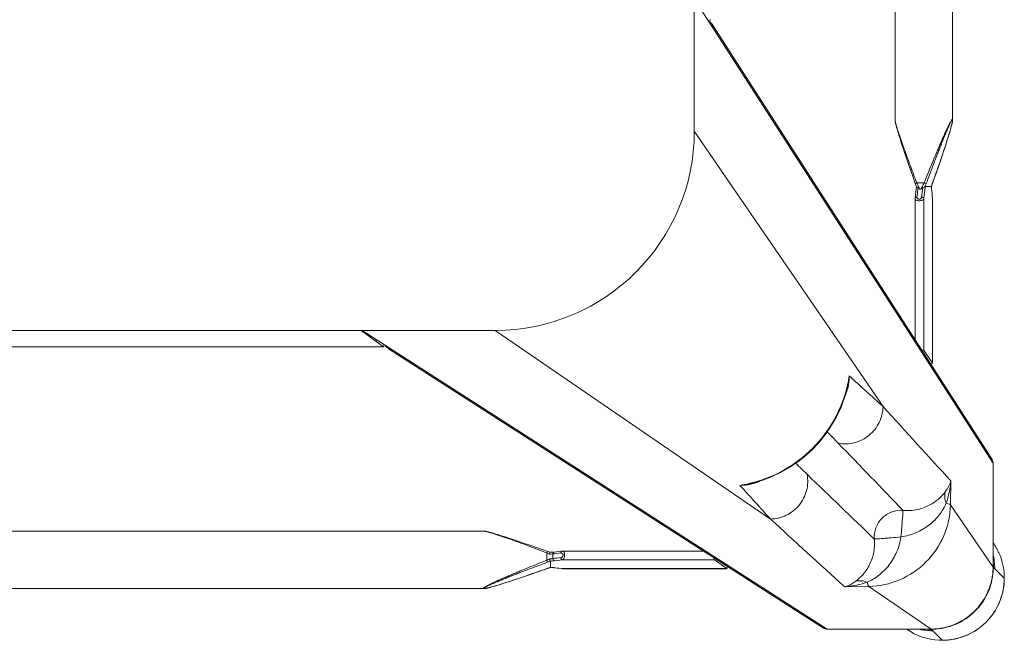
# Model space of a CAD drawing. Header units: metres. Extents: x 362935 to 596424, y 80601 to 172483.
# Tile 77 of 174: x 392908 to 393131, y 117591 to 117731. Entities that reach past the tile are written whole.
import ezdxf

# ---------------------------------------------------------------- set-up
doc = ezdxf.new("R2010")
doc.units = ezdxf.units.M
doc.layers.get('0').update_dxf_attribs({"color": 8, "lineweight": 5})
doc.layers.add('FURNITURE', color=8, linetype='Continuous', lineweight=5)

# ---------------------------------------------------------------- blocks, each defined once
blk = doc.blocks.new('SV2W-A')
at = {"linetype": 'Continuous', "lineweight": 0}
for p, q in [((59.37, 97.89), (57.24, 95.76)), ((56.89, 95.42), (57.25, 95.78)), ((33.37, 95.39), (-71.63, 27.91)), ((32.56, 95.16), (-65.67, 32.03)), ((33.37, 95.39), (56.84, 95.39)), ((42.81, 85.77), (56.84, 95.39)), ((43.43, 95.42), (55.05, 95.42)), ((56.21, 95.45), (56, 95.44)), ((56.62, 95.46), (56.84, 95.46)), ((-44.21, 86.25), (-249.04, 86.25)), ((-44.22, 86.25), (-44.21, 86.25)), ((-42.78, 85.96), (-42.99, 86.02)), ((-42.55, 85.9), (-42.78, 85.96)), ((-42.32, 85.84), (-42.55, 85.9)), ((-42.08, 85.77), (-42.32, 85.84)), ((-41.83, 85.7), (-42.08, 85.77)), ((-41.45, 85.59), (-41.83, 85.7)), ((-41.04, 85.47), (-41.45, 85.59)), ((-40.48, 85.29), (-41.04, 85.47)), ((-39.9, 85.11), (-40.48, 85.29)), ((-39.13, 84.87), (-39.9, 85.11)), ((-38.34, 84.61), (-39.13, 84.87)), ((-37.34, 84.28), (-38.34, 84.61)), ((42.81, 85.77), (37.39, 85.85)), ((-36.28, 83.93), (-37.34, 84.28)), ((-34.98, 83.49), (-36.28, 83.93)), ((-33.6, 83.02), (-34.98, 83.49)), ((-32.34, 82.58), (-33.6, 83.02)), ((-31.9, 82.43), (-32.34, 82.58)), ((-30.54, 81.95), (-31.9, 82.43)), ((73.35, 83.91), (71.22, 81.78)), ((-29.74, 81.66), (-30.54, 81.95)), ((-29.79, 81.68), (-29.79, 81.68)), ((-29.14, 81.46), (-29.14, 81.46)), ((-29.13, 81.45), (-29.13, 80.07)), ((-29.13, 80.07), (-28.93, 80.05)), ((-28.25, 81.53), (-28.4, 81.51)), ((-27.59, 81.6), (-28.25, 81.53)), ((-28.25, 81.53), (-28.19, 81.53)), ((-28.19, 81.53), (-27.99, 81.55)), ((-27.99, 81.55), (-27.6, 81.6)), ((-27.6, 81.6), (-27.2, 81.64)), ((-27.04, 81.67), (-27.59, 81.6)), ((-27.2, 81.64), (-26.46, 81.73)), ((-26.46, 81.74), (-27.04, 81.67)), ((-26.41, 81.74), (-26.46, 81.74)), ((-26.46, 81.74), (10.71, 81.74)), ((-26.46, 81.73), (-26.41, 81.74)), ((-26.35, 81.74), (-26.41, 81.74)), ((10.73, 81.74), (-26.35, 81.74)), ((10.71, 81.74), (7.91, 79.75)), ((10.73, 81.74), (10.71, 81.74)), ((61.23, 67.34), (70.85, 81.38)), ((70.85, 81.38), (70.85, 67.91)), ((70.89, 67.97), (70.89, 81.42)), ((71.04, 81.58), (71.25, 81.78)), ((-30.49, 77.97), (-29.96, 78.17)), ((-29.96, 78.17), (-29.96, 79.83)), ((-29.11, 78.08), (-27.35, 77.87)), ((-28.93, 80.05), (-26.41, 79.75)), ((-28.44, 78.39), (-28.85, 78.44)), ((-28.54, 79.06), (-28.54, 78.79)), ((-27.35, 77.87), (-26.46, 77.77)), ((-26.41, 79.75), (7.91, 79.75)), ((-36.82, 75.39), (-35.55, 75.82)), ((-35.55, 75.82), (-34.2, 76.28)), ((-34.2, 76.28), (-32.76, 76.78)), ((-32.76, 76.78), (-31.23, 77.31)), ((-31.23, 77.31), (-29.79, 77.82)), ((-26.35, 77.76), (5.49, 77.76)), ((-42.78, 73.54), (-42.55, 73.6)), ((-42.55, 73.6), (-42.32, 73.66)), ((-42.32, 73.66), (-42.08, 73.73)), ((-41.58, 73.88), (-41.18, 74)), ((-41.18, 74), (-40.77, 74.12)), ((-40.77, 74.12), (-40.19, 74.3)), ((-40.19, 74.3), (-39.6, 74.49)), ((-39.6, 74.49), (-38.82, 74.74)), ((-38.82, 74.74), (-37.84, 75.05)), ((-37.84, 75.05), (-36.82, 75.39)), ((-44.21, 73.25), (-249.04, 73.25)), ((-44.22, 73.25), (-44.21, 73.25)), ((-41.63, 27.91), (20.57, 70.53)), ((61.32, 61.92), (61.23, 67.34)), ((70.85, 67.91), (70.85, 57.91)), ((16, 62.55), (16, 62.55)), ((16.63, 62.4), (16, 62.55)), ((70.85, 57.91), (3.37, -47.09)), ((7.5, -41.13), (70.62, 57.1)), ((3.37, -17.09), (45.99, 45.1)), ((38.02, 40.54), (37.83, 41.29)), ((38.02, 40.54), (38.02, 40.54)), ((57.2, 35.24), (55.22, 32.45)), ((57.2, 35.24), (57.2, 35.26)), ((57.2, -1.93), (57.2, 35.24)), ((57.21, -1.81), (57.21, 35.26)), ((55.22, 32.45), (55.22, -1.87)), ((53.22, 30.02), (53.22, -1.81)), ((-41.63, 27.91), (-251.63, 27.91)), ((53.23, -1.93), (53.33, -2.75)), ((53.66, -2.22), (53.77, -3.12)), ((55.42, -3.65), (55.22, -1.87)), ((57.07, -3.03), (57.2, -1.93)), ((57.18, -2.07), (57.11, -2.66)), ((57.2, -1.87), (57.18, -2.07)), ((57.2, -1.86), (57.21, -1.81)), ((57.2, -1.93), (57.2, -1.86)), ((53.33, -2.75), (53.44, -3.71)), ((53.77, -3.12), (53.83, -3.67)), ((53.83, -3.67), (53.87, -4.01)), ((53.87, -4.01), (54.91, -4.01)), ((56.93, -4.45), (56.94, -4.22)), ((57.06, -3.06), (56.99, -3.65)), ((56.99, -3.71), (57.01, -3.55)), ((56.99, -3.71), (56.99, -3.65)), ((57.01, -3.55), (57.07, -3.03)), ((57.11, -2.66), (57.06, -3.06)), ((52.87, -6.43), (52.4, -7.77)), ((53.32, -5.15), (52.87, -6.43)), ((53.51, -4.6), (53.45, -4.77)), ((55.29, -5.42), (53.63, -5.42)), ((56.91, -4.59), (55.5, -4.59)), ((56.92, -4.62), (56.93, -4.45)), ((56.92, -4.6), (56.92, -4.6)), ((57.88, -7.33), (57.11, -5.15)), ((57.14, -5.25), (57.14, -5.25)), ((52.4, -7.77), (51.96, -9.03)), ((58.4, -8.83), (57.88, -7.33)), ((58.88, -10.23), (58.4, -8.83)), ((51.48, -10.42), (51.04, -11.73)), ((51.96, -9.03), (51.48, -10.42)), ((59.33, -11.54), (58.88, -10.23)), ((50.69, -12.78), (50.36, -13.79)), ((51.04, -11.73), (50.69, -12.78)), ((59.74, -12.78), (59.33, -11.54)), ((60.07, -13.79), (59.74, -12.78)), ((49.86, -15.35), (49.68, -15.93)), ((50.1, -14.58), (49.86, -15.35)), ((50.36, -13.79), (50.1, -14.58)), ((60.33, -14.58), (60.07, -13.79)), ((60.57, -15.35), (60.33, -14.58)), ((60.75, -15.94), (60.57, -15.35)), ((3.37, -227.09), (3.37, -17.09)), ((49.13, -17.78), (49.06, -18.01)), ((49.2, -17.54), (49.13, -17.78)), ((49.27, -17.29), (49.2, -17.54)), ((49.38, -16.9), (49.27, -17.29)), ((49.5, -16.5), (49.38, -16.9)), ((49.68, -15.93), (49.5, -16.5)), ((60.93, -16.5), (60.75, -15.94)), ((61.05, -16.9), (60.93, -16.5)), ((61.16, -17.29), (61.05, -16.9)), ((61.23, -17.54), (61.16, -17.29)), ((61.3, -17.78), (61.23, -17.54)), ((61.37, -18.01), (61.3, -17.78)), ((48.71, -19.68), (48.71, -19.68)), ((48.71, -224.5), (48.71, -19.68)), ((49, -18.23), (48.95, -18.44)), ((49.06, -18.01), (49, -18.23)), ((61.43, -18.23), (61.37, -18.01)), ((61.71, -224.5), (61.71, -19.68)), ((61.71, -19.68), (61.71, -19.68)), ((7.1, -42.33), (3.37, -47.36)), ((7.1, -42.33), (7.11, -42.3)), ((7.1, -201.86), (7.1, -42.33)), ((7.11, -201.86), (7.11, -42.33))]:
    blk.add_line(p, q, dxfattribs=at)
for points in [[(-43.46, 86.14), (-43.55, 86.15), (-43.63, 86.17), (-43.71, 86.19), (-43.79, 86.2), (-43.86, 86.22), (-43.93, 86.23), (-44, 86.24), (-44.06, 86.24), (-44.12, 86.25), (-44.17, 86.25), (-44.22, 86.25)], [(-42.99, 86.02), (-43.09, 86.05), (-43.19, 86.07), (-43.28, 86.09), (-43.37, 86.11), (-43.46, 86.14)], [(-29.35, 81.53), (-29.54, 81.59), (-29.74, 81.66)], [(-29.14, 81.46), (-29.16, 81.47), (-29.35, 81.53)], [(-28.81, 81.48), (-29.04, 81.47), (-29.16, 81.46)], [(-28.4, 81.51), (-28.59, 81.49), (-28.81, 81.48)], [(-29.79, 77.82), (-29.54, 77.91), (-29.29, 78)], [(-29.29, 78), (-29.05, 78.07), (-29.02, 78.08)], [(-26.46, 77.77), (-26.38, 77.76), (-26.35, 77.76)], [(-44.22, 73.25), (-44.17, 73.25), (-44.12, 73.26), (-44.06, 73.26), (-44, 73.27), (-43.93, 73.28), (-43.86, 73.29), (-43.79, 73.3), (-43.71, 73.32), (-43.63, 73.33), (-43.55, 73.35), (-43.46, 73.37), (-43.37, 73.39), (-43.28, 73.41), (-43.19, 73.43), (-43.09, 73.46), (-42.99, 73.48), (-42.78, 73.54)], [(-42.08, 73.73), (-41.96, 73.77), (-41.58, 73.88)], [(37.83, 41.29), (37.19, 43.42), (36.39, 45.5), (35.42, 47.52), (34.3, 49.46), (33.04, 51.32), (31.63, 53.08), (30.09, 54.73), (28.44, 56.26), (26.67, 57.66), (24.8, 58.91), (22.86, 60.02), (20.83, 60.98), (18.75, 61.77), (16.63, 62.4)], [(53.22, -1.81), (53.22, -1.86), (53.23, -1.93)], [(53.44, -3.71), (53.45, -3.82), (53.47, -4.01), (53.48, -4.22), (53.5, -4.45), (53.5, -4.62)], [(56.94, -4.22), (56.96, -4.01), (56.98, -3.82), (56.99, -3.71)], [(53.45, -4.77), (53.39, -4.96), (53.32, -5.15)], [(57.11, -5.15), (57.04, -4.96), (56.98, -4.77), (56.92, -4.6)], [(48.95, -18.44), (48.92, -18.55), (48.9, -18.64), (48.87, -18.74), (48.85, -18.83), (48.83, -18.92), (48.81, -19.01), (48.8, -19.09), (48.78, -19.17), (48.76, -19.25), (48.75, -19.32), (48.74, -19.39), (48.73, -19.46), (48.72, -19.52), (48.72, -19.58), (48.72, -19.64), (48.71, -19.68)], [(61.6, -18.92), (61.58, -18.83), (61.55, -18.74), (61.53, -18.65), (61.51, -18.55), (61.48, -18.44), (61.43, -18.23)], [(61.71, -19.68), (61.71, -19.64), (61.71, -19.58), (61.71, -19.52), (61.7, -19.46), (61.69, -19.39), (61.68, -19.32), (61.66, -19.25), (61.65, -19.17), (61.63, -19.09), (61.62, -19.01), (61.6, -18.92)]]:
    blk.add_lwpolyline(points, dxfattribs=at)
for centre, radius, start, end in [((59.34, 84.03), 13.9, 92.7783, 114.1428), ((59.34, 83.99), 13.94, 87.432, 92.7677), ((59.37, 83.91), 14, 359.9994, 90.0006), ((59.33, 83.88), 14.05, 44.9701, 87.4085), ((59.34, 84.06), 13.87, 114.1743, 124.9746), ((57.18, 81.78), 13.98, 94.583, 102.3998), ((57.18, 81.85), 13.91, 89.7212, 94.5867), ((33.32, 93.98), 1.4, 119.2372, 122.6099), ((55.04, 119.33), 23.91, 270.0085, 270.5994), ((56.79, 81.46), 13.93, 87.9679, 89.7939), ((56.92, 81.41), 14.02, 88.3649, 90.1468), ((56.79, 81.43), 13.96, 86.0899, 87.968), ((56.92, 81.4), 14.02, 86.524, 88.3651), ((59.34, 83.87), 14.05, 2.5915, 45.0299), ((2418.4, -2544.73), 3548.12, 132.14906, 132.5165), ((59.53, 83.87), 13.87, 325.025, 357.2496), ((59.45, 83.88), 13.94, 357.2323, 2.568), ((-21.04, 106.24), 26.08, 250.3973, 251.9235), ((-39.18, 54.69), 27.27, 69.0791, 69.8493), ((-38.63, 56.11), 25.74, 68.146, 69.0892), ((-29.82, 98.36), 16.92, 272.3246, 272.9034), ((-29.11, 89.45), 7.98, 276.256, 276.6642), ((56.93, 81.33), 13.92, 0.3862, 1.002), ((56.94, 81.33), 13.91, 0.2057, 0.3862), ((56.87, 81.46), 14.02, 0.4691, 1.3029), ((56.87, 81.46), 14.01, 359.8531, 0.469), ((57.24, 81.72), 13.98, 347.6002, 355.417), ((57.3, 81.72), 13.92, 355.4148, 359.399), ((57.4, 81.71), 13.83, 359.4023, 0.2846), ((-14.06, 45.21), 36.6, 115.327, 115.7487), ((6322.34, -6454.76), 9058.45, 133.875091, 134.008381), ((-1151.05, 1125.6), 1576.66, 317.62265, 317.99608), ((-6532.92, 6398.55), 9132.92, 315.992162, 316.124366), ((9.39, 34.68), 28.56, 77.3353, 81.3875), ((12.34, 46.66), 16.31, 77.0122, 85.3188), ((9.33, 34.41), 28.83, 76.6036, 77.3408), ((14.05, 53.23), 9.64, 64.8369, 73.365), ((862.45, -802.42), 1199.74, 134.01228, 134.18381), ((-2646.11, 2513.18), 3652.24, 317.4859, 317.84284), ((69.44, 57.86), 1.4, 327.3901, 330.7628), ((-826.77, 886.81), 1199.48, 315.81604, 315.98775), ((1195.13, -1230.28), 1716.72, 132.01918, 132.36216), ((28.7, 38.59), 9.64, 16.6319, 25.2458), ((9.88, 33.87), 28.83, 12.8187, 13.4009), ((10.15, 33.93), 28.55, 8.6076, 12.8248), ((22.11, 36.87), 16.32, 4.6716, 12.9875), ((-41.63, -17.09), 45, 0, 90), ((73.79, -5.28), 16.88, 177.0641, 177.6759), ((17.97, 11.77), 39.59, 334.2603, 334.433), ((29.7, 6.2), 26.6, 334.3575, 335.5098), ((36.74, -14.65), 20.72, 26.4506, 28.295), ((30.42, -14.54), 26.98, 20.1485, 21.6429), ((80.2, 3), 24.49, 198.051, 198.5687), ((81.82, 3.54), 26.2, 198.5694, 199.6049)]:
    blk.add_arc(centre, radius, start, end, dxfattribs=at)
for centre, major_axis, ratio, start_param, end_param in [((43.58, 85.46), (0, 10), 0.182662, 0.082453, 0.116856), ((10.71, 80.74), (0.02, 1), 0.16329, -1.075562, -0.001825), ((7.91, 78.76), (0.02, 1), 0.16329, 0.120074, 1.080381), ((56.21, 35.24), (1, 0.02), 0.16329, 0.001825, 1.075562), ((-66.86, 30.15), (0.03, 1.5), 0.156004, -0.883591, 0.000534), ((54.22, 32.45), (1, 0.02), 0.16329, -1.080381, -0.120074), ((5.61, -42.33), (1.5, 0.03), 0.156004, 6.282651, 7.166791), ((4.71, -44.21), (0, 1.01), 0.981142, -1.570796, -1.025696)]:
    blk.add_ellipse(centre, major_axis=major_axis, ratio=ratio, start_param=start_param, end_param=end_param, dxfattribs=at)
for points, start_tangent, end_tangent in [([(33.37, 95.39), (32.63, 95.2)], (-0.999776, 0.021147), (-0.872635, -0.488372)), ([(56, 95.44), (55.83, 95.44), (55.29, 95.43)], (-0.999498, -0.031694), (-0.999947, -0.010313)), ([(56.65, 95.46), (56.55, 95.46), (56.21, 95.45)], (-0.999996, -0.002901), (-0.999481, -0.032219)), ([(56.84, 95.39), (56.89, 95.42)], (0.710876, 0.703317), (0.853614, 0.520906)), ([(57.74, 95.36), (62.76, 94.05), (66.97, 91.01), (69.8, 86.65), (70.85, 81.57)], (0.997672, -0.068188), (0.017487, -0.999847)), ([(57.77, 95.4), (62.78, 94.14), (66.99, 91.15), (69.82, 86.83), (70.88, 81.78)], (0.99816, -0.060632), (0.022737, -0.999741)), ([(-44.33, 86.21), (-44.32, 86.23), (-44.28, 86.25), (-44.22, 86.25)], (-0.010617, 0.999944), (0.999988, 0.004823)), ([(-29.96, 79.83), (-32.02, 80.65), (-34.07, 81.49), (-36.1, 82.33), (-37.11, 82.75), (-38.11, 83.18), (-39.09, 83.6), (-40.06, 84.03), (-41.01, 84.45), (-41.92, 84.87), (-42.35, 85.07), (-42.77, 85.28), (-43.16, 85.47), (-43.53, 85.66), (-43.84, 85.84), (-44.1, 85.99), (-44.2, 86.06), (-44.27, 86.12), (-44.31, 86.17), (-44.33, 86.21)], (-0.929258, 0.36943), (0.007184, 0.999974)), ([(-44.16, 86.18), (-44.1, 86.21), (-44.04, 86.22), (-43.96, 86.21)], (-0.008398, 0.999965), (0.995831, -0.091221)), ([(-29.79, 80.29), (-31.82, 81.04), (-33.85, 81.8), (-35.86, 82.57), (-36.85, 82.96), (-37.84, 83.35), (-38.82, 83.73), (-39.79, 84.12), (-40.73, 84.51), (-41.65, 84.9), (-42.09, 85.09), (-42.51, 85.28), (-42.92, 85.46), (-43.3, 85.64), (-43.63, 85.81), (-43.9, 85.96), (-44.01, 86.03), (-44.09, 86.09), (-44.14, 86.14), (-44.16, 86.18)], (-0.938783, 0.344508), (0.005917, 0.999982)), ([(-43.96, 86.21), (-43.87, 86.2), (-43.55, 86.15)], (0.995831, -0.091221), (0.978676, -0.205408)), ([(-43.55, 86.15), (-42.89, 85.99), (-42.15, 85.79), (-40.52, 85.3), (-38.8, 84.76), (-37.04, 84.18), (-35.24, 83.58), (-33.43, 82.96), (-29.79, 81.68)], (0.978676, -0.205408), (0.942082, -0.335383)), ([(39.88, 84.56), (39.26, 85), (37.39, 85.85)], (-0.785832, 0.61844), (-0.965483, 0.260466)), ([(42.41, 84.81), (41.17, 85.19), (37.39, 85.85)], (-0.947516, 0.319709), (-0.996233, 0.086715)), ([(42.41, 84.81), (41.11, 84.48), (39.88, 84.56)], (-0.927588, -0.373604), (-0.971005, 0.239059)), ([(44.03, 75.04), (43.82, 78.38), (42.79, 81.14), (41.35, 83.19), (39.88, 84.56)], (0.098992, 0.995088), (-0.78457, 0.62004)), ([(42.41, 84.81), (42.61, 85.44), (42.71, 85.64), (42.81, 85.77)], (0.236709, 0.97158), (0.743483, 0.668755)), ([(50.04, 74.57), (49.06, 78), (47.3, 80.98), (44.98, 83.28), (42.41, 84.81)], (-0.14814, 0.988966), (-0.911624, 0.411025)), ([(61.23, 67.34), (59.72, 74.31), (55.69, 80.23), (49.77, 84.26), (42.81, 85.77)], (-0.01725, 0.999851), (-0.999852, 0.017219)), ([(-29.96, 79.83), (-29.84, 80.14), (-29.79, 80.29)], (0.344552, 0.938767), (0.378696, 0.925521)), ([(-29.14, 81.46), (-29.13, 81.46), (-29.13, 81.45)], (0.942053, -0.335465), (0.000699, -1)), ([(-29.05, 80.01), (-29.1, 80.04), (-29.12, 80.06), (-29.13, 80.07)], (-0.839827, 0.542855), (0.000004, 1)), ([(-28.97, 81.47), (-28.77, 81.48), (-28.25, 81.52)], (0.998714, 0.050704), (0.994039, 0.10903)), ([(-26.41, 81.74), (-26.35, 81.74)], (0.973777, 0.227505), (1, 0.000171)), ([(70.89, 81.42), (70.85, 81.38)], (-0.545324, -0.838225), (-0.677451, -0.735568)), ([(70.89, 80.63), (70.95, 81.22), (70.99, 81.42), (71.02, 81.54)], (0.105593, 0.994409), (0.366739, 0.930324)), ([(71.02, 81.54), (71.04, 81.58)], (0.366739, 0.930324), (0.707107, 0.707107)), ([(-44.21, 73.25), (-44.03, 73.27), (-43.78, 73.32), (-43.47, 73.39), (-43.13, 73.48), (-42.38, 73.7), (-41.57, 73.96), (-40.71, 74.24), (-39.83, 74.54), (-38.02, 75.17), (-36.17, 75.84), (-34.29, 76.53), (-32.39, 77.24), (-30.49, 77.97)], (0.999999, -0.001275), (0.933497, 0.358586)), ([(-28.54, 79.06), (-29.2, 79.43), (-29.96, 79.83)], (-0.857811, 0.513965), (-0.89551, 0.445042)), ([(-29.96, 78.17), (-29.9, 78.03), (-29.85, 77.92), (-29.83, 77.87), (-29.81, 77.84), (-29.8, 77.83), (-29.79, 77.82)], (0.353863, -0.935297), (0.9503, 0.311336)), ([(-29.71, 78.29), (-29.09, 78.57), (-28.54, 78.79)], (0.903956, 0.427625), (0.939721, 0.341942)), ([(-28.85, 79.49), (-28.97, 79.81), (-29.05, 80.01)], (-0.584199, 0.81161), (-0.839827, 0.542855)), ([(-29.02, 78.08), (-28.99, 78.11), (-28.98, 78.14), (-28.97, 78.18), (-28.94, 78.27), (-28.89, 78.38)], (0.95039, 0.311061), (0.522581, 0.85259)), ([(-28.89, 78.38), (-28.85, 78.44)], (0.522581, 0.85259), (0.662043, 0.749465)), ([(-28.85, 79.49), (-26.76, 79.24)], (0.992731, -0.120357), (0.992967, -0.118392)), ([(-28.85, 79.49), (-28.54, 79.06)], (0.5842, -0.81161), (0.594033, -0.804441)), ([(-28.54, 78.79), (-28.77, 78.53), (-28.85, 78.44)], (-0.667444, -0.74466), (-0.662044, -0.749465)), ([(-26.76, 78.2), (-28.44, 78.39)], (-0.993521, 0.113646), (-0.993656, 0.112462)), ([(-26.41, 79.75), (-26.54, 79.7), (-26.65, 79.59), (-26.73, 79.42), (-26.76, 79.24)], (-0.993295, -0.115609), (-0.029499, -0.999565)), ([(-26.76, 79.24), (-26.59, 79.19), (-26.44, 79.07), (-26.32, 78.89), (-26.27, 78.66), (-26.32, 78.44), (-26.44, 78.29), (-26.59, 78.21), (-26.76, 78.2)], (0.992967, -0.118395), (-0.99353, 0.113571)), ([(-26.73, 78.04), (-26.76, 78.2)], (-0.282291, 0.959329), (-0.029703, 0.999559)), ([(-26.63, 77.85), (-26.66, 77.89), (-26.73, 78.04)], (-0.700914, 0.713246), (-0.282291, 0.959329)), ([(-26.46, 77.77), (-26.51, 77.78), (-26.63, 77.85)], (-0.992883, 0.119095), (-0.700914, 0.713246)), ([(-26.41, 79.75), (-26.23, 79.65), (-26.08, 79.43), (-25.97, 79.1), (-25.92, 78.71), (-25.95, 78.33), (-26.04, 78.02), (-26.1, 77.91), (-26.18, 77.83), (-26.26, 77.78), (-26.35, 77.76)], (0.973769, -0.227537), (-0.999998, -0.001913)), ([(50.51, 68.57), (47.96, 68.93), (45.79, 70.33), (44.39, 72.5), (44.03, 75.04)], (-0.997201, -0.074771), (0.074771, 0.997201)), ([(50.04, 74.57), (47.89, 74.76), (46.91, 74.84), (46.02, 74.91), (45.27, 74.98), (44.68, 75.01), (44.26, 75.02), (44.12, 75.03), (44.03, 75.04)], (-0.991435, 0.130599), (-0.917848, 0.396932)), ([(60.27, 66.95), (58.75, 69.51), (56.44, 71.84), (53.47, 73.6), (50.04, 74.57)], (-0.411135, 0.911574), (-0.988934, 0.148359)), ([(50.04, 74.57), (50.22, 72.43), (50.3, 71.44), (50.38, 70.56), (50.44, 69.81), (50.48, 69.21), (50.48, 68.79), (50.49, 68.65), (50.51, 68.57)], (0.130574, -0.991439), (0.397057, -0.917794)), ([(20.57, 70.53), (24.15, 69.68), (27.05, 67.39), (28.73, 64.09), (28.86, 60.42)], (0.99989, -0.014824), (-0.183096, -0.983095)), ([(60.03, 64.41), (58.65, 65.89), (56.6, 67.33), (53.84, 68.36), (50.51, 68.57)], (-0.62019, 0.784452), (-0.995092, -0.098955)), ([(60.27, 66.95), (59.94, 65.64), (60.02, 64.41)], (-0.373525, -0.92762), (0.238599, -0.971118)), ([(61.23, 67.34), (61.1, 67.24), (60.9, 67.14), (60.27, 66.95)], (-0.668755, -0.743483), (-0.971581, -0.236707)), ([(61.32, 61.92), (61.17, 63.19), (60.27, 66.95)], (-0.0867, 0.996234), (-0.319704, 0.947517)), ([(70.89, 67.97), (70.85, 67.91)], (-0.412197, -0.911095), (-0.541795, -0.840511)), ([(13.66, 62.92), (14.47, 62.89), (16.81, 62.47)], (0.999986, 0.005311), (0.957888, -0.287143)), ([(16.01, 62.46), (23.56, 59.5), (30.04, 54.59), (34.96, 48.11), (37.92, 40.55)], (0.972791, -0.231685), (0.231761, -0.972773)), ([(61.32, 61.92), (61.11, 62.55), (60.03, 64.41)], (-0.260301, 0.965527), (-0.618447, 0.785826)), ([(70.85, 57.91), (70.67, 57.17)], (0.021147, -0.999776), (-0.488372, -0.872635)), ([(45.99, 45.1), (45.14, 48.69), (42.85, 51.59), (39.56, 53.26), (35.88, 53.39)], (-0.014825, 0.99989), (-0.983095, -0.183098)), ([(37.94, 41.35), (38.13, 40.59), (38.38, 38.2)], (0.287117, -0.957895), (-0.005292, -0.999986)), ([(-65.91, 31.88), (-66.45, 31.24)], (-0.842386, -0.538874), (-0.400807, -0.916163)), ([(-65.1, 32.11), (-65.91, 31.88)], (-0.999776, 0.021147), (-0.842386, -0.538874)), ([(55.22, -1.87), (55.11, -1.7), (54.89, -1.54), (54.56, -1.43), (54.17, -1.38), (53.79, -1.41), (53.48, -1.5), (53.37, -1.57), (53.29, -1.64), (53.24, -1.72), (53.22, -1.81)], (-0.227467, 0.973786), (-0.002962, -0.999996)), ([(53.66, -2.22), (53.5, -2.2), (53.37, -2.13), (53.27, -2.04), (53.23, -1.93)], (-0.999559, 0.029703), (-0.119096, 0.992883)), ([(54.7, -2.22), (54.65, -2.06), (54.54, -1.9), (54.36, -1.78), (54.12, -1.74), (53.9, -1.78), (53.75, -1.9), (53.68, -2.06), (53.66, -2.22)], (-0.118387, 0.992968), (0.113643, -0.993522)), ([(54.7, -2.22), (54.89, -2.19), (55.05, -2.11), (55.17, -2), (55.22, -1.87)], (0.999565, 0.029499), (0.115609, 0.993295)), ([(54.91, -4.01), (54.7, -2.22)], (-0.119949, 0.99278), (-0.118392, 0.992967)), ([(57.21, -1.81), (57.2, -1.87)], (-0.00041, -1), (-0.227044, -0.973885)), ([(53.87, -4.01), (53.71, -3.98), (53.57, -3.92), (53.48, -3.82), (53.44, -3.71)], (-0.999291, 0.037637), (-0.121036, 0.992648)), ([(53.87, -4.01), (53.88, -4.19), (53.91, -4.83)], (0.093423, -0.995627), (0.027573, -0.99962)), ([(54.91, -4.01), (55.1, -3.97), (55.26, -3.9), (55.37, -3.78), (55.42, -3.65)], (0.999304, 0.037304), (0.11549, 0.993309)), ([(54.98, -4.83), (54.97, -4.6), (54.91, -4.01)], (-0.045036, 0.998985), (-0.139178, 0.990267)), ([(55.49, -4.6), (55.48, -4.34), (55.42, -3.65)], (-0.040503, 0.999179), (-0.116382, 0.993204)), ([(56.96, -3.93), (56.95, -4.05), (56.93, -4.42)], (-0.086204, -0.996277), (-0.051277, -0.998684)), ([(56.99, -3.65), (56.98, -3.72), (56.96, -3.93)], (-0.116111, -0.993236), (-0.086204, -0.996277)), ([(53.63, -5.42), (52.88, -7.39), (52.14, -9.36), (51.42, -11.3), (50.72, -13.23), (50.06, -15.11), (49.75, -16.02), (49.46, -16.91), (49.19, -17.76), (48.96, -18.55), (48.86, -18.9), (48.78, -19.22), (48.73, -19.48), (48.71, -19.68)], (-0.359834, -0.933016), (0.001112, -0.999999)), ([(53.63, -5.42), (53.49, -5.36), (53.38, -5.31), (53.34, -5.29), (53.31, -5.27), (53.29, -5.26), (53.29, -5.25)], (-0.935298, 0.353861), (0.311242, 0.950331)), ([(53.91, -4.83), (53.62, -4.74), (53.54, -4.68), (53.5, -4.62)], (-0.983418, 0.181353), (-0.047174, 0.998887)), ([(54.98, -4.83), (55.16, -4.78), (55.32, -4.73), (55.44, -4.66), (55.49, -4.6)], (0.983623, 0.180239), (0.33539, 0.942079)), ([(55.29, -5.42), (55.6, -5.3), (55.75, -5.25)], (0.938767, 0.344553), (0.925511, 0.378721)), ([(61.67, -19.79), (61.63, -19.77), (61.58, -19.73), (61.52, -19.66), (61.45, -19.56), (61.3, -19.31), (61.12, -18.99), (60.93, -18.63), (60.74, -18.23), (60.54, -17.81), (60.33, -17.38), (59.91, -16.47), (59.49, -15.52), (59.07, -14.56), (58.64, -13.57), (58.22, -12.57), (57.79, -11.57), (56.95, -9.53), (56.12, -7.48), (55.29, -5.42)], (-0.999986, -0.00525), (-0.369432, 0.929258)), ([(55.49, -4.6), (55.5, -4.6), (55.5, -4.59)], (0.335488, 0.942045), (1, 0.00066)), ([(61.64, -19.62), (61.6, -19.6), (61.55, -19.55), (61.49, -19.47), (61.43, -19.37), (61.27, -19.09), (61.11, -18.76), (60.93, -18.38), (60.74, -17.98), (60.55, -17.55), (60.36, -17.11), (59.98, -16.2), (59.59, -15.25), (59.2, -14.29), (58.81, -13.31), (58.42, -12.32), (58.03, -11.32), (57.26, -9.31), (56.5, -7.28), (55.75, -5.25)], (-0.999989, -0.004587), (-0.344509, 0.938783)), ([(56.91, -4.59), (56.92, -4.6), (56.92, -4.6)], (0.999997, -0.002385), (0.335043, -0.942203)), ([(57.14, -5.25), (58.42, -8.9), (59.04, -10.71), (59.64, -12.5), (60.22, -14.27), (60.77, -15.99), (61.25, -17.62), (61.45, -18.37), (61.61, -19.02)], (0.335384, -0.942082), (0.204521, -0.978862)), ([(61.61, -19.02), (61.65, -19.23), (61.67, -19.4), (61.68, -19.53), (61.66, -19.61)], (0.204521, -0.978862), (-0.588159, -0.808745)), ([(61.66, -19.61), (61.64, -19.62)], (-0.588159, -0.808745), (-0.999962, 0.008751)), ([(61.71, -19.68), (61.71, -19.73), (61.7, -19.77), (61.67, -19.79)], (-0.004076, -0.999992), (-0.999938, 0.011158)), ([(7.34, -41.37), (6.71, -41.91)], (-0.538874, -0.842386), (-0.916171, -0.400787)), ([(7.57, -40.56), (7.34, -41.37)], (0.021147, -0.999776), (-0.538874, -0.842386))]:
    blk.add_spline(points, degree=3, dxfattribs=dict(at, start_tangent=start_tangent, end_tangent=end_tangent))

msp = doc.modelspace()

# ---------------------------------------------------------------- block references
at = {"layer": 'FURNITURE', "rotation": 270}
msp.add_blockref('SV2W-A', (393032.61, 117664.16, 1343980.86), dxfattribs=at)

doc.saveas('drawing.dxf')
